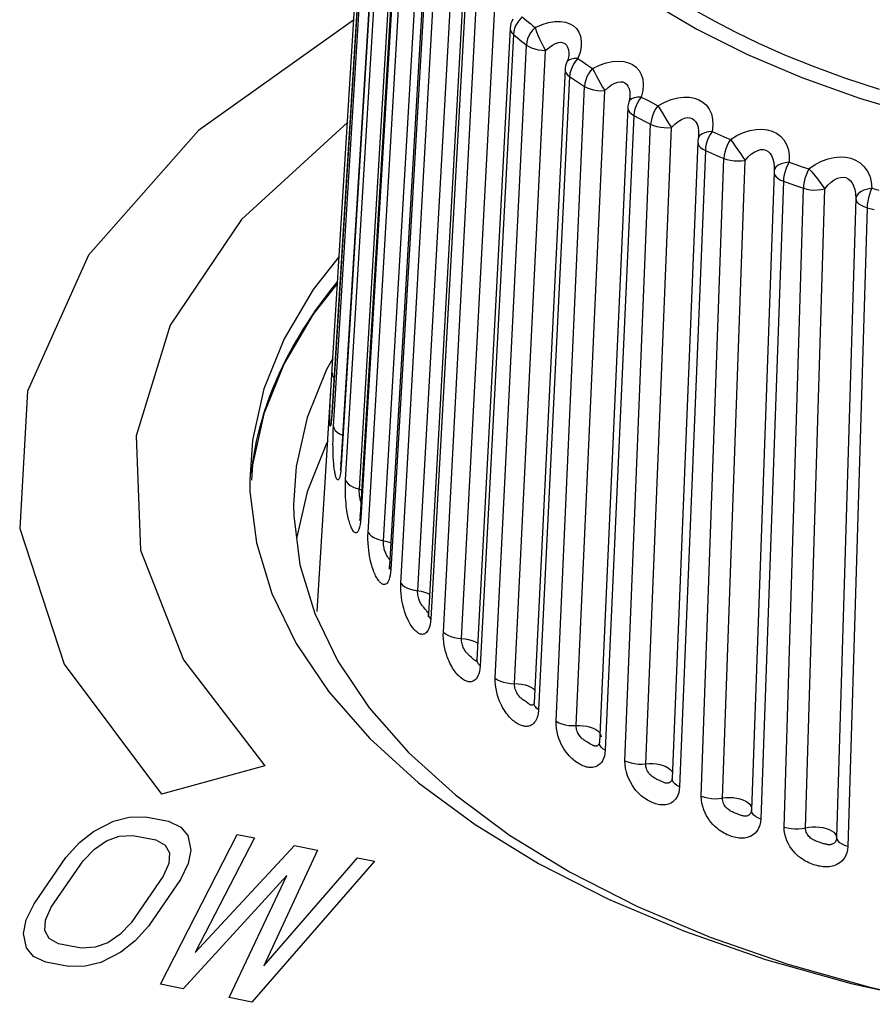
# Model space of a CAD drawing. Header units: millimetres. Extents: x -728 to -141, y -62 to 525.
# Tile 176 of 186: x -193.77 to -186.46, y 485.98 to 494.41. Entities that reach past the tile are written whole.
import ezdxf

# ---------------------------------------------------------------- set-up
doc = ezdxf.new("R2010")
doc.units = ezdxf.units.MM
doc.header["$LTSCALE"] = 23.1
doc.layers.add('R912005502_AM_0', color=7, linetype='CONTINUOUS')

msp = doc.modelspace()

# ---------------------------------------------------------------- linework, layer by layer
at = {"layer": 'R912005502_AM_0', "color": 7}
for p, q in [((-191.2157, 489.3402), (-190.7602, 496.7045)), ((-190.7602, 496.3704), (-191.0892, 491.0496)), ((-191.0767, 490.9232), (-190.7495, 496.2624)), ((-190.6853, 495.9468), (-191.0126, 490.6076)), ((-190.6836, 495.9301), (-191.0108, 490.591)), ((-190.9735, 490.466), (-190.6516, 495.8233)), ((-190.8551, 490.3883), (-190.5333, 495.7454)), ((-190.526, 495.5227), (-190.8478, 490.1655)), ((-190.5205, 495.4964), (-190.8424, 490.1393)), ((-190.7806, 490.0171), (-190.4677, 495.392)), ((-190.6483, 489.9463), (-190.3354, 495.3211)), ((-190.2839, 495.1096), (-190.5968, 489.7348)), ((-190.2728, 495.0742), (-190.5858, 489.6995)), ((-190.5003, 489.5813), (-190.1997, 494.9732)), ((-190.3555, 489.5182), (-190.0549, 494.91)), ((-189.9617, 494.7121), (-190.2623, 489.3202)), ((-189.9432, 494.6679), (-190.2439, 489.2762)), ((-190.1355, 489.1634), (-189.8506, 494.5716)), ((-189.9798, 489.1087), (-189.6949, 494.5167)), ((-189.563, 494.3345), (-189.8479, 488.9264)), ((-189.5353, 494.2822), (-189.8203, 488.8742)), ((-189.5319, 494.3083), (-189.5353, 494.2822)), ((-189.6903, 488.7681), (-189.4241, 494.1915)), ((-189.5254, 488.7222), (-189.2592, 494.1456)), ((-189.0773, 494.0441), (-189.0774, 494.0441)), ((-188.983, 494.0748), (-188.9411, 494.047)), ((-188.9411, 494.047), (-188.8988, 494.0193)), ((-188.8988, 494.0193), (-188.856, 493.9917)), ((-189.0921, 493.981), (-189.3583, 488.5576)), ((-189.0535, 493.9212), (-189.3198, 488.4978)), ((-189.0535, 493.9212), (-189.0111, 493.893)), ((-189.1695, 488.3995), (-188.925, 493.8371)), ((-189.0111, 493.893), (-188.9683, 493.865)), ((-188.9683, 493.865), (-188.925, 493.8371)), ((-188.9972, 488.363), (-188.7527, 493.8005)), ((-188.7716, 493.8301), (-188.7527, 493.8005)), ((-188.5388, 493.7157), (-188.5458, 493.7023)), ((-188.5458, 493.7023), (-188.5458, 493.7022)), ((-188.4388, 493.7462), (-188.3917, 493.7208)), ((-188.3917, 493.7208), (-188.3441, 493.6956)), ((-188.3441, 493.6956), (-188.2961, 493.6706)), ((-188.5542, 493.6554), (-188.7986, 488.2178)), ((-188.5031, 493.5888), (-188.7477, 488.1513)), ((-188.5031, 493.5888), (-188.4554, 493.5631)), ((-188.5789, 488.0618), (-188.3588, 493.5123)), ((-188.4554, 493.5631), (-188.4073, 493.5376)), ((-188.4073, 493.5376), (-188.3588, 493.5123)), ((-188.4011, 488.0351), (-188.181, 493.4855)), ((-187.9476, 493.4195), (-187.9476, 493.4195)), ((-187.8328, 493.4495), (-187.7809, 493.4269)), ((-187.7809, 493.4269), (-187.7286, 493.4044)), ((-187.9551, 493.3613), (-188.1752, 487.9108)), ((-187.9504, 493.395), (-187.9515, 493.3908)), ((-187.9515, 493.3908), (-187.9515, 493.3907)), ((-187.7286, 493.4044), (-187.676, 493.3822)), ((-187.8902, 493.2888), (-188.1105, 487.8383)), ((-187.8902, 493.2888), (-187.8377, 493.2658)), ((-187.8377, 493.2658), (-187.7848, 493.2431)), ((-187.7848, 493.2431), (-187.7316, 493.2207)), ((-187.9249, 487.7587), (-187.7316, 493.2207)), ((-187.7436, 487.7419), (-187.5502, 493.2038)), ((-187.1716, 493.1881), (-187.1155, 493.1684)), ((-187.1155, 493.1684), (-187.0591, 493.149)), ((-187.3015, 493.1019), (-187.4948, 487.6399)), ((-187.3015, 493.1019), (-187.3007, 493.092)), ((-187.2974, 493.1267), (-187.3007, 493.1136)), ((-187.3007, 493.1136), (-187.3007, 493.1135)), ((-187.3007, 493.092), (-187.2949, 493.0764)), ((-187.2999, 493.1254), (-187.3006, 493.1141)), ((-187.0591, 493.149), (-187.0023, 493.1298)), ((-187.2214, 493.0243), (-187.415, 487.5624)), ((-187.2214, 493.0243), (-187.1647, 493.0044)), ((-187.1647, 493.0044), (-187.1076, 492.9848)), ((-187.2147, 487.4934), (-187.0503, 492.9654)), ((-187.1076, 492.9848), (-187.0503, 492.9654)), ((-187.0318, 487.4868), (-186.8673, 492.9586)), ((-186.4624, 492.9646), (-186.4027, 492.9482)), ((-186.6004, 492.877), (-186.7648, 487.4051)), ((-186.5042, 492.7983), (-186.6688, 487.3264)), ((-186.5042, 492.7983), (-186.4438, 492.7817)), ((-191.0275, 492.3815), (-191.2516, 492.0972)), ((-191.0417, 492.1514), (-191.2516, 491.8852)), ((-191.5086, 491.4464), (-191.4957, 491.4725)), ((-191.0816, 491.5075), (-191.1375, 491.4125)), ((-191.1061, 491.1002), (-191.1042, 491.1372)), ((-191.1042, 491.1372), (-191.1003, 491.2063)), ((-191.1085, 491.0427), (-191.1075, 491.0693)), ((-191.1075, 491.0693), (-191.1061, 491.1002)), ((-191.0892, 491.0496), (-191.0893, 491.0563)), ((-191.7709, 490.5965), (-191.7799, 490.4651)), ((-191.0108, 490.591), (-191.0128, 490.5649)), ((-191.0108, 490.591), (-191.0126, 490.6076)), ((-191.7943, 490.4661), (-191.7925, 490.3681)), ((-191.3032, 490.3655), (-191.3928, 489.9653)), ((-191.3642, 489.739), (-191.2382, 489.3222)), ((-190.5858, 489.6995), (-190.5882, 489.6731)), ((-190.2902, 489.3588), (-190.3028, 489.3733)), ((-190.2439, 489.2762), (-190.2463, 489.2508)), ((-189.8947, 488.9466), (-189.9135, 488.9638)), ((-189.8789, 488.9321), (-189.8947, 488.9466)), ((-189.8494, 488.9121), (-189.8506, 488.9061)), ((-189.412, 488.5542), (-189.4267, 488.5648)), ((-189.3993, 488.5456), (-189.4034, 488.5481)), ((-189.3596, 488.5451), (-189.3605, 488.5412)), ((-189.3567, 488.5432), (-189.3583, 488.5576)), ((-188.7984, 488.2103), (-188.7986, 488.2178)), ((-191.6644, 488.0192), (-192.5515, 487.7745)), ((-188.1763, 487.9018), (-188.1766, 487.9007)), ((-188.1756, 487.9058), (-188.1763, 487.9018)), ((-188.1728, 487.8942), (-188.1752, 487.9108)), ((-187.4948, 487.6399), (-187.4953, 487.6344)), ((-187.4941, 487.6301), (-187.4948, 487.6399)), ((-193.1332, 487.4569), (-192.9623, 487.5439)), ((-192.9623, 487.5439), (-192.8278, 487.5779)), ((-192.8278, 487.5779), (-192.687, 487.5808)), ((-192.687, 487.5808), (-192.4907, 487.5429)), ((-192.4907, 487.5429), (-192.3863, 487.4928)), ((-193.255, 487.3604), (-193.1332, 487.4569)), ((-192.9124, 487.4143), (-192.7961, 487.4218)), ((-192.7961, 487.4218), (-192.5999, 487.384)), ((-192.5608, 486.1466), (-191.902, 487.4294)), ((-192.3863, 487.4928), (-192.3246, 487.4209)), ((-191.902, 487.4294), (-191.7549, 487.401)), ((-193.3705, 487.2327), (-193.255, 487.3604)), ((-193.1261, 487.3055), (-193.0224, 487.3755)), ((-193.0224, 487.3755), (-192.9124, 487.4143)), ((-192.5999, 487.384), (-192.52, 487.3386)), ((-192.52, 487.3386), (-192.4828, 487.2714)), ((-192.3246, 487.4209), (-192.2992, 487.296)), ((-191.7549, 487.401), (-192.2626, 486.4191)), ((-193.2234, 487.2043), (-193.1261, 487.3055)), ((-192.4828, 487.2714), (-192.4883, 487.1825)), ((-192.2992, 487.296), (-192.3229, 487.1806)), ((-192.2626, 486.4191), (-191.4115, 487.3348)), ((-191.2152, 487.2969), (-191.6739, 486.3055)), ((-191.4115, 487.3348), (-191.2152, 487.2969)), ((-193.6434, 486.8354), (-193.3705, 487.2327)), ((-193.4962, 486.807), (-193.2234, 487.2043)), ((-192.4883, 487.1825), (-192.5365, 487.0718)), ((-192.3229, 487.1806), (-192.3894, 487.0434)), ((-190.7246, 487.2023), (-191.7759, 485.9952)), ((-191.6739, 486.3055), (-190.8718, 487.2307)), ((-190.8718, 487.2307), (-190.7246, 487.2023)), ((-192.5365, 487.0718), (-192.8094, 486.6745)), ((-192.3894, 487.0434), (-192.6622, 486.6461)), ((-191.4771, 487.0774), (-192.3646, 486.1088)), ((-191.9721, 486.0331), (-191.4771, 487.0774)), ((-193.7098, 486.6982), (-193.6434, 486.8354)), ((-193.5445, 486.6963), (-193.4962, 486.807)), ((-193.7336, 486.5828), (-193.7098, 486.6982)), ((-193.55, 486.6074), (-193.5445, 486.6963)), ((-192.8094, 486.6745), (-192.9067, 486.5733)), ((-193.7082, 486.4579), (-193.7336, 486.5828)), ((-193.5128, 486.5402), (-193.55, 486.6074)), ((-192.6622, 486.6461), (-192.7777, 486.5184)), ((-193.4329, 486.4948), (-193.5128, 486.5402)), ((-193.2366, 486.4569), (-193.4329, 486.4948)), ((-193.0103, 486.5033), (-193.1203, 486.4645)), ((-192.9067, 486.5733), (-193.0103, 486.5033)), ((-192.7777, 486.5184), (-192.8996, 486.4219)), ((-193.6465, 486.386), (-193.7082, 486.4579)), ((-193.1203, 486.4645), (-193.2366, 486.4569)), ((-192.8996, 486.4219), (-193.0704, 486.3349)), ((-193.542, 486.3359), (-193.6465, 486.386)), ((-193.3458, 486.298), (-193.542, 486.3359)), ((-193.0704, 486.3349), (-193.2049, 486.3009)), ((-193.2049, 486.3009), (-193.3458, 486.298)), ((-192.3646, 486.1088), (-192.5608, 486.1466)), ((-191.7759, 485.9952), (-191.9721, 486.0331))]:
    msp.add_line(p, q, dxfattribs=at)
for points in [[(-190.7602, 496.3773), (-191.0902, 491.042), (-191.0913, 491.026), (-191.0925, 491.0118)], [(-186.3984, 493.8092), (-186.6934, 493.9071), (-186.9627, 494.0064), (-187.208, 494.1058), (-187.4305, 494.2042), (-187.6329, 494.3011), (-187.8112, 494.3949), (-187.9845, 494.489), (-188.159, 494.5932), (-188.3289, 494.7021), (-188.4974, 494.8165), (-188.6475, 494.9323), (-188.784, 495.0426), (-188.9135, 495.1576)], [(-189.0377, 495.0811), (-188.7187, 494.8145), (-188.3592, 494.5627), (-187.9618, 494.3274), (-187.529, 494.1104), (-187.0639, 493.9131), (-186.5696, 493.7368), (-186.0496, 493.5827)], [(-189.4594, 494.4318), (-189.4801, 494.4104), (-189.4982, 494.3867)], [(-189.4594, 494.4318), (-189.4414, 494.4168), (-189.4232, 494.4018), (-189.405, 494.3868), (-189.3866, 494.3719), (-189.3681, 494.357), (-189.3495, 494.3421)], [(-190.9042, 494.4043), (-192.2329, 493.4597), (-193.176, 492.3929), (-193.7002, 491.2271), (-193.7662, 490.0495), (-193.3841, 488.889), (-192.5515, 487.7745)], [(-189.4982, 494.3867), (-189.5131, 494.3613), (-189.5245, 494.3349), (-189.5319, 494.3083)], [(-189.3495, 494.3421), (-189.37, 494.3205), (-189.3877, 494.2965), (-189.4023, 494.2708), (-189.4135, 494.2443), (-189.4207, 494.2178), (-189.4241, 494.1915)], [(-189.3495, 494.3421), (-189.2899, 494.3667), (-189.234, 494.3833), (-189.1811, 494.3916), (-189.1327, 494.3924), (-189.0899, 494.3863), (-189.0525, 494.3737), (-189.021, 494.3558), (-188.9951, 494.332), (-188.9745, 494.3024), (-188.9603, 494.2671), (-188.9532, 494.2258), (-188.9541, 494.1795), (-188.9641, 494.1293), (-188.983, 494.0748)], [(-189.3495, 494.3421), (-189.3393, 494.3136), (-189.3272, 494.2805), (-189.312, 494.2458), (-189.2951, 494.2106), (-189.2778, 494.1762), (-189.2592, 494.1455)], [(-189.563, 494.3345), (-189.563, 494.3293), (-189.5592, 494.3131), (-189.5499, 494.2972), (-189.5353, 494.2822)], [(-189.5353, 494.2822), (-189.5171, 494.267), (-189.4987, 494.2518), (-189.4802, 494.2367), (-189.4617, 494.2216), (-189.4429, 494.2065), (-189.4241, 494.1915)], [(-189.4241, 494.1915), (-189.4041, 494.1782), (-189.3799, 494.1668), (-189.3525, 494.1576), (-189.3226, 494.1508), (-189.2912, 494.1468), (-189.2592, 494.1455)], [(-189.2592, 494.1456), (-189.2292, 494.1715), (-189.2005, 494.1911), (-189.1737, 494.2047), (-189.1493, 494.2125), (-189.1278, 494.2145), (-189.1092, 494.2114), (-189.0936, 494.2035), (-189.0808, 494.1908), (-189.0708, 494.1732), (-189.0641, 494.1507), (-189.0611, 494.1229), (-189.0612, 494.1033)], [(-189.0612, 494.1033), (-189.0633, 494.087), (-189.0692, 494.065), (-189.0772, 494.0444)], [(-189.061, 494.0627), (-189.0744, 494.0496), (-189.0773, 494.0441)], [(-188.983, 494.0748), (-189.0138, 494.0761), (-189.0406, 494.0715), (-189.061, 494.0627)], [(-188.983, 494.0748), (-189.0023, 494.0524), (-189.0191, 494.0277), (-189.0329, 494.0014), (-189.0434, 493.9744), (-189.0503, 493.9474), (-189.0535, 493.9212)], [(-188.856, 493.9917), (-188.7968, 494.0196), (-188.7404, 494.0393), (-188.6861, 494.0506), (-188.6355, 494.0542), (-188.59, 494.0505), (-188.5493, 494.0401), (-188.5141, 494.024), (-188.484, 494.0018), (-188.4587, 493.9735), (-188.4393, 493.9391), (-188.4268, 493.8983), (-188.4218, 493.8521), (-188.426, 493.8016), (-188.4388, 493.7462)], [(-189.0921, 493.981), (-189.0905, 493.9665), (-189.0835, 493.9506), (-189.071, 493.9353), (-189.0535, 493.9212)], [(-188.856, 493.9917), (-188.875, 493.969), (-188.8913, 493.9441), (-188.9049, 493.9176), (-188.9152, 493.8905), (-188.9219, 493.8636), (-188.925, 493.8371)], [(-188.856, 493.9917), (-188.8422, 493.9638), (-188.8267, 493.9315), (-188.8089, 493.8977), (-188.7716, 493.8301)], [(-188.925, 493.8371), (-188.9025, 493.825), (-188.8763, 493.815), (-188.8473, 493.8073), (-188.8164, 493.8023), (-188.7845, 493.8), (-188.7527, 493.8005)], [(-188.7527, 493.8005), (-188.723, 493.8282), (-188.6941, 493.8494), (-188.6666, 493.8645), (-188.6412, 493.8736), (-188.6184, 493.8769), (-188.5982, 493.8748), (-188.5807, 493.8678), (-188.5659, 493.8559), (-188.5536, 493.839), (-188.5443, 493.8169), (-188.5385, 493.7894)], [(-188.5369, 493.7466), (-188.5378, 493.7367), (-188.5419, 493.7156), (-188.5456, 493.7029)], [(-188.5385, 493.7894), (-188.5366, 493.757), (-188.5369, 493.7467)], [(-188.4388, 493.7462), (-188.4716, 493.7457), (-188.5005, 493.7395), (-188.5232, 493.7296), (-188.5388, 493.7157)], [(-188.4388, 493.7462), (-188.4564, 493.7227), (-188.4717, 493.6971), (-188.4843, 493.6702), (-188.4939, 493.6426), (-188.5002, 493.6152), (-188.5031, 493.5888)], [(-188.2961, 493.6706), (-188.3134, 493.6469), (-188.3282, 493.6211), (-188.3405, 493.5939), (-188.3499, 493.5662), (-188.3559, 493.539), (-188.3588, 493.5123)], [(-188.2961, 493.6706), (-188.238, 493.7017), (-188.1818, 493.7245), (-188.1267, 493.7389), (-188.0746, 493.7453), (-188.0267, 493.7442), (-187.9832, 493.7362), (-187.9446, 493.7222), (-187.9107, 493.7018), (-187.8809, 493.675), (-187.8566, 493.6418), (-187.8386, 493.6019), (-187.8279, 493.5561), (-187.8262, 493.5055), (-187.8328, 493.4495)], [(-188.2961, 493.6706), (-188.2788, 493.6436), (-188.2602, 493.6122), (-188.2193, 493.5464)], [(-188.5542, 493.6554), (-188.5539, 493.6478), (-188.5491, 493.6318), (-188.5388, 493.6164), (-188.5233, 493.6019), (-188.5031, 493.5888)], [(-190.9569, 493.5274), (-191.8656, 492.6963), (-192.4763, 491.7919), (-192.7689, 490.8439), (-192.7299, 489.8652), (-192.3619, 488.9246), (-191.6644, 488.0192)], [(-188.3588, 493.5123), (-188.334, 493.5016), (-188.306, 493.493), (-188.2758, 493.487), (-188.2442, 493.4837), (-188.2123, 493.4832), (-188.181, 493.4855)], [(-188.2193, 493.5464), (-188.1999, 493.514), (-188.181, 493.4855)], [(-188.181, 493.4855), (-188.1518, 493.5147), (-188.1231, 493.5375), (-188.0953, 493.5542), (-188.0692, 493.5647), (-188.0452, 493.5693), (-188.0236, 493.5684), (-188.0045, 493.5625), (-187.9878, 493.5515), (-187.9732, 493.5353), (-187.9615, 493.5137), (-187.9529, 493.4866), (-187.9482, 493.4544), (-187.9476, 493.4195)], [(-187.9476, 493.4194), (-187.9478, 493.417), (-187.95, 493.3985), (-187.9513, 493.3916)], [(-187.8328, 493.4495), (-187.8672, 493.4472), (-187.8979, 493.4393), (-187.9226, 493.4281), (-187.9403, 493.4133), (-187.9504, 493.395)], [(-187.8328, 493.4495), (-187.8485, 493.4251), (-187.8622, 493.3987), (-187.8734, 493.3711), (-187.882, 493.343), (-187.8876, 493.3153), (-187.8902, 493.2888)], [(-187.676, 493.3822), (-187.6195, 493.4166), (-187.5639, 493.4425), (-187.5086, 493.4599), (-187.4555, 493.4693), (-187.4059, 493.4708), (-187.3599, 493.4653), (-187.3184, 493.4535), (-187.281, 493.4351), (-187.2472, 493.41), (-187.2183, 493.3783), (-187.1951, 493.3395), (-187.1788, 493.2945), (-187.1712, 493.2441), (-187.1716, 493.1881)], [(-187.9551, 493.3613), (-187.9527, 493.3446), (-187.9446, 493.329), (-187.9312, 493.3142), (-187.9129, 493.3006), (-187.8902, 493.2888)], [(-187.676, 493.3822), (-187.6913, 493.3576), (-187.7044, 493.331), (-187.7153, 493.3032), (-187.7236, 493.2751), (-187.729, 493.2475), (-187.7316, 493.2207)], [(-187.676, 493.3822), (-187.6553, 493.3563), (-187.6338, 493.326), (-187.6112, 493.2945), (-187.5891, 493.2626), (-187.5689, 493.2313), (-187.5502, 493.2038)], [(-187.5502, 493.2038), (-187.522, 493.2346), (-187.4936, 493.2591), (-187.4658, 493.2773), (-187.4392, 493.2893), (-187.4144, 493.2952), (-187.3916, 493.2955), (-187.3711, 493.2907), (-187.3526, 493.2806), (-187.3361, 493.2653), (-187.322, 493.2445), (-187.3109, 493.2179), (-187.3033, 493.186), (-187.2998, 493.1492), (-187.2999, 493.1254)], [(-187.7316, 493.2207), (-187.7048, 493.2114), (-187.6754, 493.2044), (-187.6442, 493.2001), (-187.6123, 493.1985), (-187.5806, 493.1998), (-187.5502, 493.2038)], [(-187.1716, 493.1881), (-187.2073, 493.1838), (-187.2394, 493.1741), (-187.2658, 493.1615), (-187.2854, 493.1456), (-187.2974, 493.1267)], [(-187.1716, 493.1881), (-187.1852, 493.1628), (-187.1971, 493.1357), (-187.2069, 493.1075), (-187.2143, 493.079), (-187.2192, 493.051), (-187.2214, 493.0243)], [(-187.0023, 493.1298), (-186.9481, 493.1672), (-186.8939, 493.1962), (-186.839, 493.2166), (-186.7854, 493.229), (-186.7346, 493.2333), (-186.6868, 493.2304), (-186.6428, 493.221), (-186.6023, 493.2047), (-186.5648, 493.1817), (-186.5316, 493.1517), (-186.5035, 493.1143), (-186.4817, 493.0703), (-186.4682, 493.0205), (-186.4624, 492.9646)], [(-187.2949, 493.0764), (-187.2837, 493.0613), (-187.2673, 493.0473), (-187.2463, 493.0348), (-187.2214, 493.0243)], [(-187.0023, 493.1298), (-187.0156, 493.1044), (-187.0269, 493.0771), (-187.0363, 493.0487), (-187.0434, 493.0202), (-187.048, 492.9923), (-187.0503, 492.9654)], [(-187.0023, 493.1298), (-186.9786, 493.1051), (-186.9544, 493.0761), (-186.9298, 493.0458), (-186.9064, 493.0152), (-186.8857, 492.9851), (-186.8673, 492.9586)], [(-186.8673, 492.9586), (-186.8403, 492.991), (-186.8127, 493.017), (-186.7851, 493.0367), (-186.7584, 493.0502), (-186.7331, 493.0575), (-186.7093, 493.0591), (-186.6876, 493.0554), (-186.6676, 493.0464), (-186.6492, 493.0321), (-186.633, 493.0121), (-186.6193, 492.9862), (-186.609, 492.9549), (-186.6025, 492.9184), (-186.6004, 492.877)], [(-187.0503, 492.9654), (-187.0218, 492.9576), (-186.9913, 492.9523), (-186.9595, 492.9497), (-186.9276, 492.9499), (-186.8966, 492.9529), (-186.8673, 492.9586)], [(-186.4624, 492.9646), (-186.4989, 492.9583), (-186.5322, 492.9469), (-186.56, 492.9327), (-186.5812, 492.9157), (-186.595, 492.8961), (-186.6004, 492.877)], [(-186.4624, 492.9646), (-186.4738, 492.9387), (-186.4838, 492.911), (-186.492, 492.8823), (-186.4982, 492.8534), (-186.5023, 492.8251), (-186.5042, 492.7983)], [(-186.6004, 492.877), (-186.5969, 492.8613), (-186.5879, 492.846), (-186.5736, 492.8317), (-186.5544, 492.8187), (-186.531, 492.8074), (-186.5042, 492.7983)], [(-191.2516, 491.8852), (-191.2299, 491.9165), (-191.1966, 491.9632), (-191.1624, 492.0097), (-191.1272, 492.0561), (-191.0912, 492.1022), (-191.0429, 492.1618)], [(-191.2516, 492.0972), (-191.5002, 491.6749), (-191.6732, 491.246), (-191.7709, 490.8085), (-191.7943, 490.4661)], [(-191.2516, 491.8852), (-191.5002, 491.4629), (-191.6732, 491.034), (-191.7709, 490.5965)], [(-191.4957, 491.4725), (-191.4627, 491.5368), (-191.4281, 491.6008), (-191.3918, 491.6646), (-191.344, 491.7439), (-191.3039, 491.807), (-191.2516, 491.8852)], [(-191.6669, 491.0539), (-191.645, 491.1195), (-191.6213, 491.1849), (-191.5959, 491.2501), (-191.5688, 491.3151), (-191.54, 491.38), (-191.5086, 491.4464)], [(-191.1375, 491.4125), (-191.3033, 491.0015), (-191.3969, 490.5822), (-191.4193, 490.2541)], [(-191.0892, 491.3836), (-191.0876, 491.3666), (-191.0804, 491.3498), (-191.0718, 491.3388)], [(-191.6804, 491.0106), (-191.6754, 491.027), (-191.6702, 491.0435), (-191.6669, 491.0539)], [(-191.0892, 491.0496), (-191.091, 491.0235), (-191.0928, 491.001), (-191.0945, 490.9819), (-191.0963, 490.9662), (-191.0979, 490.9538)], [(-191.7682, 490.6174), (-191.7605, 490.6672), (-191.7488, 490.7335), (-191.7353, 490.7997), (-191.72, 490.8658), (-191.7031, 490.9317), (-191.6804, 491.0106)], [(-191.109, 490.9536), (-191.1093, 490.9598), (-191.1094, 490.9666), (-191.1095, 490.9738), (-191.1096, 490.9815), (-191.1096, 490.9898), (-191.1095, 490.9987), (-191.1094, 491.0084), (-191.1092, 491.019), (-191.1089, 491.0304), (-191.1085, 491.0427)], [(-191.0925, 491.0118), (-191.0936, 490.9994), (-191.0947, 490.9888), (-191.0957, 490.9803), (-191.0965, 490.9738), (-191.0966, 490.9731)], [(-191.0979, 490.9538), (-191.0994, 490.9443), (-191.1007, 490.9372), (-191.102, 490.9321), (-191.1031, 490.9289), (-191.1041, 490.9272), (-191.105, 490.9269), (-191.1058, 490.9276), (-191.1064, 490.9291), (-191.107, 490.9315), (-191.1076, 490.9346), (-191.108, 490.9384), (-191.1084, 490.9428), (-191.1088, 490.9479), (-191.109, 490.9536)], [(-191.0651, 490.5292), (-191.0667, 490.5381), (-191.0683, 490.5477), (-191.0698, 490.5583), (-191.0713, 490.5697), (-191.0727, 490.5819), (-191.074, 490.5948), (-191.0753, 490.6085), (-191.0765, 490.6232), (-191.0776, 490.6393), (-191.0785, 490.6569), (-191.0794, 490.6763), (-191.0802, 490.6975), (-191.0807, 490.7206), (-191.0811, 490.7455), (-191.0812, 490.7723), (-191.081, 490.8007), (-191.0805, 490.831), (-191.0796, 490.8621), (-191.0783, 490.8927), (-191.0767, 490.9232)], [(-191.0767, 490.9232), (-191.0718, 490.9064), (-191.0613, 490.8901), (-191.0457, 490.8748), (-191.0254, 490.8609), (-191.0011, 490.849), (-190.9979, 490.8478)], [(-191.1256, 490.7974), (-191.1368, 490.7783), (-191.3032, 490.3655)], [(-191.7803, 490.5203), (-191.7785, 490.5369), (-191.7766, 490.5535), (-191.7739, 490.5754)], [(-191.7739, 490.5754), (-191.7717, 490.592), (-191.7695, 490.6086), (-191.7682, 490.6174)], [(-191.0128, 490.5649), (-191.0152, 490.5422), (-191.0178, 490.523), (-191.0207, 490.5072)], [(-191.0126, 490.6076), (-191.0141, 490.5864), (-191.0159, 490.5694), (-191.0176, 490.5566), (-191.0191, 490.5484), (-191.0193, 490.5473)], [(-191.0602, 490.5061), (-191.0619, 490.5133), (-191.0635, 490.521), (-191.0651, 490.5292)], [(-191.0207, 490.5072), (-191.0236, 490.4947), (-191.0266, 490.4851), (-191.0295, 490.4778), (-191.0323, 490.4726), (-191.0351, 490.4693), (-191.0377, 490.4675), (-191.0402, 490.4671), (-191.0425, 490.4677), (-191.0447, 490.4692), (-191.0468, 490.4715), (-191.0489, 490.4745), (-191.0509, 490.4782), (-191.0528, 490.4826), (-191.0548, 490.4876), (-191.0566, 490.4932), (-191.0584, 490.4994), (-191.0602, 490.5061)], [(-190.8485, 490.0838), (-190.8534, 490.0611), (-190.8591, 490.0426), (-190.8651, 490.0295), (-190.8714, 490.0206), (-190.8775, 490.0155), (-190.8836, 490.0135), (-190.8894, 490.014), (-190.8949, 490.0165), (-190.9002, 490.0206), (-190.9052, 490.0259), (-190.9098, 490.0321), (-190.9141, 490.039), (-190.9181, 490.0462), (-190.9218, 490.0539), (-190.9256, 490.0622), (-190.9292, 490.0713), (-190.9329, 490.0812), (-190.9366, 490.092), (-190.9402, 490.1037), (-190.9437, 490.116), (-190.947, 490.1287), (-190.9501, 490.1419), (-190.9531, 490.1556), (-190.956, 490.1702), (-190.9588, 490.1862), (-190.9616, 490.2037), (-190.9643, 490.2229), (-190.9669, 490.244), (-190.9693, 490.2668), (-190.9713, 490.2913), (-190.9731, 490.3177), (-190.9744, 490.3457), (-190.9752, 490.3754), (-190.9754, 490.406), (-190.9748, 490.436), (-190.9735, 490.466)], [(-190.9735, 490.466), (-190.9653, 490.4496), (-190.9517, 490.434), (-190.9333, 490.4196), (-190.9105, 490.4069), (-190.8842, 490.3964), (-190.8348, 490.3827)], [(-190.8411, 490.2774), (-190.8425, 490.2815), (-190.8449, 490.2897), (-190.8472, 490.2984), (-190.8493, 490.3078), (-190.8512, 490.3179), (-190.8527, 490.3286), (-190.854, 490.3399), (-190.8549, 490.3519), (-190.8555, 490.3642), (-190.8555, 490.3764), (-190.8551, 490.3883)], [(-191.7925, 490.3681), (-191.7368, 489.9286), (-191.6053, 489.4937), (-191.3982, 489.067), (-191.1181, 488.6523), (-190.7665, 488.2531), (-190.3474, 487.8727), (-189.8634, 487.5145), (-189.3195, 487.1814), (-188.7196, 486.8765), (-188.0694, 486.602), (-187.374, 486.3606), (-186.6397, 486.1541), (-185.8724, 485.9846)], [(-191.4193, 490.2541), (-191.4175, 490.1602), (-191.3642, 489.739)], [(-190.8478, 490.1655), (-190.8493, 490.1469), (-190.8511, 490.1327), (-190.8528, 490.1233), (-190.8538, 490.1189), (-190.8538, 490.1187)], [(-190.8424, 490.1393), (-190.8449, 490.1098), (-190.8485, 490.0838)], [(-190.8424, 490.1393), (-190.8475, 490.156), (-190.8478, 490.1655)], [(-190.5882, 489.6731), (-190.5916, 489.6501), (-190.596, 489.6305), (-190.601, 489.6142), (-190.6064, 489.6013), (-190.6121, 489.5911), (-190.618, 489.5834), (-190.6239, 489.5777), (-190.6298, 489.5739), (-190.6356, 489.5717), (-190.6411, 489.5708), (-190.6465, 489.571), (-190.6517, 489.572), (-190.6568, 489.5739), (-190.6618, 489.5766), (-190.6668, 489.5799), (-190.6718, 489.5839), (-190.6768, 489.5885), (-190.6818, 489.5937), (-190.6867, 489.5996), (-190.6916, 489.6059), (-190.6964, 489.6127), (-190.7012, 489.62), (-190.7059, 489.6279), (-190.7107, 489.6364), (-190.7156, 489.6457), (-190.7205, 489.6559), (-190.7255, 489.667), (-190.7304, 489.6788), (-190.7353, 489.6914), (-190.74, 489.7048), (-190.7447, 489.7192), (-190.7494, 489.7349), (-190.7541, 489.7522), (-190.7588, 489.7713), (-190.7633, 489.7922), (-190.7676, 489.815), (-190.7716, 489.8397), (-190.7751, 489.8662), (-190.778, 489.8945), (-190.7803, 489.9247), (-190.7815, 489.9558), (-190.7816, 489.9864), (-190.7806, 490.0171)], [(-190.7806, 490.0171), (-190.7692, 490.0012), (-190.7527, 489.9864), (-190.7317, 489.9731), (-190.7067, 489.9618), (-190.6786, 489.9528), (-190.619, 489.9402)], [(-190.6293, 489.8389), (-190.6326, 489.8469), (-190.6358, 489.8556), (-190.6387, 489.8649), (-190.6414, 489.875), (-190.6438, 489.8857), (-190.6457, 489.8971), (-190.6473, 489.9093), (-190.6483, 489.9218), (-190.6486, 489.9342), (-190.6483, 489.9463)], [(-190.619, 489.9402), (-190.5918, 489.9316), (-190.5855, 489.9288)], [(-190.6076, 489.8005), (-190.6114, 489.8062), (-190.6152, 489.8122), (-190.6188, 489.8183), (-190.6224, 489.8247), (-190.6259, 489.8315), (-190.6293, 489.8389)], [(-190.5942, 489.7801), (-190.5969, 489.7844), (-190.6003, 489.7895), (-190.6076, 489.8005)], [(-190.5968, 489.7348), (-190.5971, 489.731), (-190.5985, 489.7158), (-190.6003, 489.7051), (-190.6006, 489.7032)], [(-190.5858, 489.6995), (-190.5942, 489.7157), (-190.5969, 489.7323), (-190.5968, 489.7348)], [(-190.2463, 489.2508), (-190.2498, 489.2284), (-190.2547, 489.2091), (-190.2603, 489.1927), (-190.2665, 489.1795), (-190.2732, 489.1689), (-190.28, 489.1605), (-190.2871, 489.1541), (-190.2941, 489.1494), (-190.3011, 489.1463), (-190.3079, 489.1446), (-190.3145, 489.1439), (-190.3209, 489.1442), (-190.3272, 489.1452), (-190.3333, 489.147), (-190.3395, 489.1494), (-190.3456, 489.1524), (-190.3518, 489.156), (-190.358, 489.1603), (-190.3641, 489.165), (-190.3702, 489.1703), (-190.3763, 489.1761), (-190.3823, 489.1823), (-190.3883, 489.189), (-190.3943, 489.1962), (-190.4003, 489.2039), (-190.4065, 489.2123), (-190.4127, 489.2215), (-190.4191, 489.2316), (-190.4255, 489.2425), (-190.4317, 489.2539), (-190.4379, 489.2661), (-190.444, 489.279), (-190.4501, 489.2929), (-190.4563, 489.3084), (-190.4625, 489.3253), (-190.4686, 489.344), (-190.4746, 489.3643), (-190.4804, 489.3863), (-190.4857, 489.41), (-190.4906, 489.4353), (-190.4947, 489.4623), (-190.498, 489.4913), (-190.5002, 489.5212), (-190.5009, 489.5511), (-190.5003, 489.5813)], [(-190.5003, 489.5813), (-190.4858, 489.5662), (-190.4665, 489.5523), (-190.4431, 489.5403), (-190.4162, 489.5304), (-190.3867, 489.523), (-190.3254, 489.5137)], [(-190.3028, 489.3733), (-190.3073, 489.3786), (-190.3117, 489.384), (-190.316, 489.3895), (-190.3202, 489.3952), (-190.3243, 489.4013), (-190.3284, 489.4079), (-190.3324, 489.415), (-190.3363, 489.4227), (-190.34, 489.431), (-190.3434, 489.4399), (-190.3466, 489.4495), (-190.3494, 489.4597), (-190.3518, 489.4705), (-190.3537, 489.4822), (-190.3551, 489.4942), (-190.3556, 489.5062), (-190.3555, 489.5182)], [(-190.3254, 489.5137), (-190.2968, 489.5067), (-190.2706, 489.4974), (-190.2529, 489.4887)], [(-191.2382, 489.3222), (-191.0397, 488.9133), (-190.7713, 488.5159), (-190.4344, 488.1333), (-190.0327, 487.7687), (-189.5689, 487.4255), (-189.0476, 487.1062), (-188.4727, 486.814), (-187.8496, 486.551), (-187.1832, 486.3197), (-186.4795, 486.1218), (-185.8172, 485.9755)], [(-190.2765, 489.3423), (-190.2796, 489.3462), (-190.2829, 489.3502), (-190.2864, 489.3544), (-190.2902, 489.3588)], [(-190.262, 489.3252), (-190.2637, 489.3269), (-190.266, 489.3294), (-190.2683, 489.3322), (-190.2709, 489.3353), (-190.2765, 489.3423)], [(-190.2623, 489.3202), (-190.2628, 489.3134), (-190.2642, 489.3018), (-190.2656, 489.2947), (-190.2658, 489.294)], [(-190.2439, 489.2762), (-190.2554, 489.2919), (-190.2614, 489.3082), (-190.2623, 489.3202)], [(-189.9955, 488.7808), (-190.0028, 488.7877), (-190.0102, 488.7953), (-190.0178, 488.8035), (-190.0255, 488.8125), (-190.0333, 488.8223), (-190.0411, 488.8328), (-190.0487, 488.8439), (-190.0562, 488.8557), (-190.0638, 488.8683), (-190.0713, 488.882), (-190.079, 488.8972), (-190.0867, 488.9138), (-190.0944, 488.9321), (-190.1019, 488.952), (-190.1091, 488.9736), (-190.1159, 488.9969), (-190.1221, 489.0219), (-190.1274, 489.0484), (-190.1317, 489.0767), (-190.1347, 489.1058), (-190.1359, 489.1346), (-190.1355, 489.1634)], [(-190.1355, 489.1634), (-190.1181, 489.1492), (-190.0963, 489.1365), (-190.0707, 489.1258), (-190.0421, 489.1174), (-190.0115, 489.1117), (-189.9492, 489.1059)], [(-189.9135, 488.9638), (-189.9187, 488.9686), (-189.9239, 488.9736), (-189.9289, 488.9787), (-189.9338, 488.9839), (-189.9386, 488.9894), (-189.9433, 488.9952), (-189.948, 489.0016), (-189.9526, 489.0085), (-189.9571, 489.0159), (-189.9613, 489.024), (-189.9653, 489.0327), (-189.9691, 489.0421), (-189.9724, 489.0521), (-189.9752, 489.0627), (-189.9775, 489.074), (-189.9791, 489.0856), (-189.9799, 489.0972), (-189.9798, 489.1087)], [(-189.9492, 489.1059), (-189.9196, 489.1005), (-189.8918, 489.0926), (-189.8667, 489.0826), (-189.845, 489.0706), (-189.8405, 489.0672)], [(-189.8203, 488.8742), (-189.8229, 488.8482), (-189.8269, 488.8253), (-189.8326, 488.8055), (-189.8393, 488.7887), (-189.8467, 488.7751), (-189.8546, 488.7641), (-189.8629, 488.7554), (-189.8714, 488.7487), (-189.8799, 488.7438), (-189.8884, 488.7404), (-189.8966, 488.7384), (-189.9046, 488.7376), (-189.9124, 488.7376), (-189.92, 488.7385), (-189.9276, 488.74), (-189.9351, 488.7422), (-189.9427, 488.7451), (-189.9503, 488.7486), (-189.958, 488.7527), (-189.9656, 488.7574), (-189.9732, 488.7626), (-189.9808, 488.7683), (-189.9882, 488.7743), (-189.9955, 488.7808)], [(-189.8489, 488.9167), (-189.8495, 488.9165), (-189.8524, 488.9162), (-189.8552, 488.9165), (-189.8579, 488.9172), (-189.8606, 488.9183), (-189.8634, 488.9197), (-189.8662, 488.9215), (-189.8692, 488.9237), (-189.8722, 488.9261), (-189.8755, 488.929), (-189.8789, 488.9321)], [(-189.8479, 488.9264), (-189.8481, 488.923), (-189.8494, 488.9121)], [(-189.8203, 488.8742), (-189.8349, 488.8892), (-189.8442, 488.9051), (-189.8479, 488.9213), (-189.8479, 488.9264)], [(-189.3198, 488.4978), (-189.3207, 488.4847), (-189.3222, 488.472), (-189.3243, 488.4597), (-189.327, 488.4477), (-189.3305, 488.4356), (-189.3349, 488.4237), (-189.3403, 488.412), (-189.3466, 488.4008), (-189.3541, 488.3905), (-189.3624, 488.3811), (-189.3717, 488.3732), (-189.3815, 488.3667), (-189.3916, 488.3619), (-189.4017, 488.3586), (-189.4115, 488.3567), (-189.4211, 488.3559), (-189.4303, 488.356), (-189.4394, 488.3569), (-189.4484, 488.3585), (-189.4574, 488.3608), (-189.4665, 488.3638), (-189.4755, 488.3673), (-189.4846, 488.3715), (-189.4937, 488.3762), (-189.5027, 488.3814), (-189.5116, 488.3871), (-189.5206, 488.3933), (-189.5296, 488.4001), (-189.5387, 488.4075), (-189.548, 488.4157), (-189.5576, 488.4247), (-189.5672, 488.4345), (-189.5769, 488.4451), (-189.5865, 488.4565), (-189.5959, 488.4687), (-189.6054, 488.4819), (-189.615, 488.4965), (-189.6247, 488.5126), (-189.6345, 488.5304), (-189.6442, 488.5501), (-189.6536, 488.5717), (-189.6625, 488.5952), (-189.6707, 488.6206), (-189.6779, 488.6478), (-189.6839, 488.6771), (-189.6883, 488.7074), (-189.6903, 488.7376), (-189.6903, 488.7681)], [(-189.6903, 488.7681), (-189.6702, 488.7548), (-189.6461, 488.7434), (-189.6186, 488.7342), (-189.5887, 488.7275), (-189.5573, 488.7234), (-189.4946, 488.7211)], [(-189.4267, 488.5648), (-189.4435, 488.5771), (-189.4496, 488.5817), (-189.4558, 488.5864), (-189.4619, 488.5913), (-189.468, 488.5964), (-189.4738, 488.6017), (-189.4795, 488.6073), (-189.4851, 488.6134), (-189.4907, 488.62), (-189.4962, 488.6273), (-189.5014, 488.6352), (-189.5064, 488.6438), (-189.5111, 488.6532), (-189.5153, 488.6633), (-189.519, 488.6742), (-189.522, 488.6859), (-189.5242, 488.698), (-189.5254, 488.7101), (-189.5254, 488.7222)], [(-189.4946, 488.7211), (-189.4643, 488.7174), (-189.4353, 488.7111), (-189.4084, 488.7025), (-189.3846, 488.6918), (-189.3644, 488.6794), (-189.3528, 488.6692)], [(-189.4034, 488.5481), (-189.4076, 488.551), (-189.412, 488.5542)], [(-189.3597, 488.5447), (-189.3598, 488.5446), (-189.3631, 488.5418), (-189.3667, 488.5397), (-189.3704, 488.5383), (-189.3741, 488.5376), (-189.3777, 488.5375), (-189.3812, 488.5378), (-189.3847, 488.5386), (-189.3882, 488.5398), (-189.3918, 488.5414), (-189.3955, 488.5433), (-189.3993, 488.5456)], [(-189.3583, 488.5576), (-189.3585, 488.5542), (-189.3596, 488.5451)], [(-189.3198, 488.4978), (-189.3372, 488.512), (-189.3497, 488.5272), (-189.3567, 488.5432)], [(-188.7477, 488.1513), (-188.7506, 488.1243), (-188.7555, 488.1004), (-188.7626, 488.0795), (-188.7713, 488.0617), (-188.7809, 488.047), (-188.7913, 488.0351), (-188.8022, 488.0255), (-188.8134, 488.0179), (-188.8247, 488.0121), (-188.8358, 488.008), (-188.8467, 488.0052), (-188.8573, 488.0036), (-188.8677, 488.003), (-188.8779, 488.0031), (-188.8881, 488.004), (-188.8983, 488.0056), (-188.9086, 488.0079), (-188.919, 488.0108), (-188.9293, 488.0143), (-188.9397, 488.0184), (-188.9501, 488.023), (-188.9604, 488.0281), (-188.9706, 488.0338), (-188.981, 488.04), (-188.9914, 488.0468), (-189.0021, 488.0543), (-189.0131, 488.0627), (-189.0243, 488.0719), (-189.0354, 488.0819), (-189.0466, 488.0928), (-189.0575, 488.1043), (-189.0685, 488.117), (-189.0797, 488.1309), (-189.091, 488.1464), (-189.1024, 488.1637), (-189.1137, 488.1828), (-189.1248, 488.2039), (-189.1353, 488.2269), (-189.1451, 488.252), (-189.1538, 488.2789), (-189.1611, 488.3081), (-189.1665, 488.3384), (-189.1692, 488.3687), (-189.1695, 488.3995)], [(-189.1695, 488.3995), (-189.1469, 488.3874), (-189.1207, 488.3774), (-189.0917, 488.3698), (-189.0608, 488.3647), (-189.029, 488.3625), (-188.9666, 488.3636)], [(-188.8795, 488.2073), (-188.8915, 488.2143), (-188.8978, 488.2181), (-188.9044, 488.2221), (-188.9112, 488.2262), (-188.9182, 488.2306), (-188.925, 488.2352), (-188.9318, 488.24), (-188.9384, 488.2449), (-188.9448, 488.2502), (-188.9511, 488.2559), (-188.9573, 488.2622), (-188.9635, 488.2692), (-188.9694, 488.2768), (-188.9751, 488.2852), (-188.9804, 488.2943), (-188.9853, 488.3043), (-188.9895, 488.315), (-188.9931, 488.3266), (-188.9957, 488.3386), (-188.9971, 488.3508), (-188.9972, 488.363)], [(-188.9666, 488.3636), (-188.9359, 488.3616), (-188.906, 488.3569), (-188.8777, 488.3499), (-188.852, 488.3406), (-188.8295, 488.3293), (-188.8109, 488.3164), (-188.7968, 488.3022)], [(-188.7968, 488.3022), (-188.7875, 488.2872), (-188.7834, 488.2718), (-188.7832, 488.2655)], [(-188.8405, 488.1885), (-188.8447, 488.1897), (-188.849, 488.1913), (-188.8536, 488.1933), (-188.8583, 488.1955), (-188.8633, 488.1981), (-188.8685, 488.201), (-188.8739, 488.204), (-188.8795, 488.2073)], [(-188.7994, 488.2071), (-188.7998, 488.2063), (-188.8034, 488.2008), (-188.8073, 488.1964), (-188.8114, 488.1929), (-188.8156, 488.1904), (-188.8198, 488.1886), (-188.8241, 488.1875), (-188.8282, 488.1871), (-188.8323, 488.1871), (-188.8364, 488.1876), (-188.8405, 488.1885)], [(-188.7986, 488.2178), (-188.7994, 488.2098), (-188.8002, 488.2056)], [(-188.7477, 488.1513), (-188.7679, 488.1644), (-188.7833, 488.1789), (-188.7936, 488.1943), (-188.7984, 488.2103)], [(-188.1105, 487.8383), (-188.1133, 487.8115), (-188.1184, 487.7875), (-188.1259, 487.7663), (-188.1351, 487.7481), (-188.1454, 487.7329), (-188.1565, 487.7204), (-188.1683, 487.71), (-188.1803, 487.7018), (-188.1925, 487.6953), (-188.2047, 487.6904), (-188.2165, 487.6869), (-188.2281, 487.6845), (-188.2394, 487.6832), (-188.2505, 487.6826), (-188.2616, 487.6828), (-188.2728, 487.6837), (-188.284, 487.6852), (-188.2953, 487.6874), (-188.3067, 487.6902), (-188.3181, 487.6935), (-188.3295, 487.6973), (-188.3408, 487.7017), (-188.3519, 487.7065), (-188.3631, 487.7118), (-188.3745, 487.7177), (-188.3862, 487.7243), (-188.3986, 487.7319), (-188.4115, 487.7407), (-188.4252, 487.7508), (-188.4394, 487.7623), (-188.4542, 487.7756), (-188.4693, 487.7908), (-188.4847, 487.808), (-188.5001, 487.8274), (-188.5154, 487.8494), (-188.5301, 487.8739), (-188.5441, 487.9015), (-188.5565, 487.9316), (-188.5668, 487.9642), (-188.5744, 487.9977), (-188.5783, 488.03), (-188.5789, 488.0618)], [(-188.5789, 488.0618), (-188.5541, 488.0511), (-188.5261, 488.0426), (-188.4959, 488.0366), (-188.4643, 488.0333), (-188.4324, 488.0327), (-188.371, 488.0373)], [(-188.2766, 487.8885), (-188.29, 487.8949), (-188.2972, 487.8984), (-188.3047, 487.9022), (-188.3126, 487.9063), (-188.3208, 487.9108), (-188.3292, 487.9158), (-188.3377, 487.9214), (-188.3462, 487.9275), (-188.3545, 487.9344), (-188.3626, 487.9422), (-188.3704, 487.9508), (-188.3778, 487.9605), (-188.3846, 487.9714), (-188.3905, 487.9832), (-188.3954, 487.9962), (-188.399, 488.0095), (-188.4009, 488.0224), (-188.4011, 488.0351)], [(-188.371, 488.0373), (-188.3403, 488.037), (-188.3097, 488.034), (-188.2804, 488.0286), (-188.253, 488.0207), (-188.2284, 488.0108), (-188.2073, 487.999), (-188.1904, 487.9857), (-188.1782, 487.9713), (-188.1732, 487.961)], [(-188.2176, 487.8688), (-188.2222, 487.869), (-188.2268, 487.8696), (-188.2316, 487.8705), (-188.2364, 487.8717), (-188.2415, 487.8733), (-188.2468, 487.8753), (-188.2523, 487.8775), (-188.2581, 487.8799), (-188.2641, 487.8826), (-188.2703, 487.8855), (-188.2766, 487.8885)], [(-188.1766, 487.9007), (-188.1779, 487.8972), (-188.1815, 487.8902), (-188.1854, 487.8845), (-188.1897, 487.8798), (-188.1942, 487.8761), (-188.1988, 487.8732), (-188.2035, 487.8712), (-188.2083, 487.8698), (-188.213, 487.8691), (-188.2176, 487.8688)], [(-188.1752, 487.9108), (-188.1754, 487.9072), (-188.1756, 487.9058)], [(-188.1105, 487.8383), (-188.1331, 487.8502), (-188.1514, 487.8638), (-188.1648, 487.8786), (-188.1728, 487.8942)], [(-187.415, 487.5624), (-187.4179, 487.5351), (-187.4232, 487.5106), (-187.4313, 487.4888), (-187.4413, 487.47), (-187.4524, 487.4542), (-187.4645, 487.441), (-187.4773, 487.43), (-187.4904, 487.4211), (-187.5036, 487.414), (-187.5168, 487.4085), (-187.5297, 487.4044), (-187.5423, 487.4015), (-187.5546, 487.3996), (-187.5668, 487.3985), (-187.5789, 487.3982), (-187.5911, 487.3985), (-187.6035, 487.3995), (-187.6159, 487.4011), (-187.6284, 487.4034), (-187.6409, 487.4062), (-187.6533, 487.4095), (-187.6657, 487.4134), (-187.6781, 487.4178), (-187.6906, 487.4227), (-187.7033, 487.4282), (-187.7162, 487.4344), (-187.7296, 487.4415), (-187.7432, 487.4493), (-187.7568, 487.4579), (-187.7704, 487.4674), (-187.7839, 487.4776), (-187.7973, 487.4889), (-187.8111, 487.5014), (-187.825, 487.5155), (-187.8391, 487.5314), (-187.8532, 487.5491), (-187.8669, 487.5688), (-187.8801, 487.5905), (-187.8925, 487.6143), (-187.9035, 487.6402), (-187.913, 487.6684), (-187.92, 487.698), (-187.9239, 487.728), (-187.9249, 487.7587)], [(-187.9249, 487.7587), (-187.8981, 487.7494), (-187.8687, 487.7425), (-187.8375, 487.7382), (-187.8056, 487.7366), (-187.774, 487.7379), (-187.7143, 487.7458)], [(-187.5237, 487.5916), (-187.5289, 487.5893), (-187.5342, 487.5877), (-187.5395, 487.5867), (-187.5447, 487.5863), (-187.5498, 487.5862), (-187.5551, 487.5866), (-187.5604, 487.5873), (-187.5659, 487.5883), (-187.5717, 487.5897), (-187.5777, 487.5914), (-187.5839, 487.5933), (-187.5904, 487.5955), (-187.5971, 487.5979), (-187.6041, 487.6005), (-187.6112, 487.6032), (-187.6186, 487.6061), (-187.6262, 487.609), (-187.634, 487.6122), (-187.642, 487.6156), (-187.6501, 487.6191), (-187.6581, 487.6229), (-187.666, 487.6268), (-187.6736, 487.631), (-187.681, 487.6355), (-187.6883, 487.6405), (-187.6956, 487.646), (-187.7028, 487.6522), (-187.7098, 487.6591), (-187.7165, 487.6668), (-187.7228, 487.6753), (-187.7286, 487.6846), (-187.7338, 487.6948), (-187.7381, 487.706), (-187.7413, 487.7177), (-187.7432, 487.7297), (-187.7436, 487.7419)], [(-187.7143, 487.7458), (-187.6838, 487.7472), (-187.6531, 487.7459), (-187.6229, 487.7421), (-187.5942, 487.7359), (-187.5678, 487.7273), (-187.5445, 487.7167), (-187.525, 487.7044), (-187.5098, 487.6908), (-187.4995, 487.6762), (-187.4942, 487.6611), (-187.4941, 487.6597)], [(-187.5135, 487.5986), (-187.5185, 487.5947), (-187.5237, 487.5916)], [(-187.4953, 487.6344), (-187.4974, 487.6253), (-187.5005, 487.6168), (-187.5044, 487.6095), (-187.5088, 487.6035), (-187.5135, 487.5986)], [(-187.415, 487.5624), (-187.4398, 487.5729), (-187.4607, 487.5854), (-187.4771, 487.5994), (-187.4883, 487.6144), (-187.4941, 487.6301)], [(-186.6688, 487.3264), (-186.6717, 487.299), (-186.6772, 487.2742), (-186.6856, 487.252), (-186.6961, 487.2326), (-186.7078, 487.2161), (-186.7206, 487.2023), (-186.734, 487.1906), (-186.7479, 487.1809), (-186.762, 487.173), (-186.776, 487.1668), (-186.7896, 487.1619), (-186.803, 487.1583), (-186.8161, 487.1557), (-186.829, 487.1539), (-186.842, 487.1529), (-186.855, 487.1525), (-186.8681, 487.1528), (-186.8814, 487.1537), (-186.8947, 487.1553), (-186.9081, 487.1574), (-186.9213, 487.16), (-186.9346, 487.1631), (-186.9479, 487.1668), (-186.9613, 487.171), (-186.9749, 487.1758), (-186.9887, 487.1812), (-187.0031, 487.1875), (-187.0176, 487.1946), (-187.0323, 487.2024), (-187.0469, 487.2111), (-187.0613, 487.2205), (-187.0759, 487.231), (-187.0907, 487.2428), (-187.1057, 487.2561), (-187.1209, 487.2711), (-187.1361, 487.2881), (-187.151, 487.307), (-187.1653, 487.3279), (-187.1788, 487.351), (-187.1908, 487.3762), (-187.2012, 487.4039), (-187.209, 487.4331), (-187.2134, 487.4628), (-187.2147, 487.4934)], [(-187.2147, 487.4934), (-187.1862, 487.4857), (-187.1557, 487.4804), (-187.124, 487.4779), (-187.0921, 487.4781), (-187.0611, 487.4811), (-187.0037, 487.4923)], [(-186.7648, 487.4051), (-186.7659, 487.3942), (-186.7681, 487.3843), (-186.7715, 487.3756), (-186.7756, 487.3681), (-186.7802, 487.3619), (-186.7853, 487.3567), (-186.7907, 487.3525), (-186.7963, 487.3491), (-186.802, 487.3465), (-186.8077, 487.3446), (-186.8134, 487.3433), (-186.8191, 487.3426), (-186.8247, 487.3422), (-186.8304, 487.3423), (-186.8362, 487.3427), (-186.8422, 487.3434), (-186.8485, 487.3444), (-186.8551, 487.3458), (-186.8619, 487.3474), (-186.8689, 487.3492), (-186.8762, 487.3512), (-186.8837, 487.3534), (-186.8913, 487.3557), (-186.8992, 487.3581), (-186.9073, 487.3606), (-186.9156, 487.3633), (-186.9241, 487.3663), (-186.9327, 487.3693), (-186.9411, 487.3726), (-186.9494, 487.3761), (-186.9574, 487.3799), (-186.9652, 487.384), (-186.9729, 487.3885), (-186.9806, 487.3936), (-186.9882, 487.3994), (-186.9956, 487.4059), (-187.0027, 487.4132), (-187.0094, 487.4214), (-187.0156, 487.4304), (-187.0211, 487.4403), (-187.0258, 487.4512), (-187.0293, 487.4627), (-187.0313, 487.4746), (-187.0318, 487.4868)], [(-187.0037, 487.4923), (-186.9739, 487.4953), (-186.9432, 487.4958), (-186.9125, 487.4937), (-186.8828, 487.489), (-186.8549, 487.482), (-186.8296, 487.4727), (-186.8077, 487.4616), (-186.7898, 487.4489), (-186.7765, 487.4349), (-186.7681, 487.4202), (-186.7648, 487.4051)], [(-186.6688, 487.3264), (-186.6956, 487.3356), (-186.719, 487.3468), (-186.7381, 487.3598), (-186.7524, 487.3742), (-186.7614, 487.3894), (-186.7648, 487.4051)]]:
    msp.add_lwpolyline(points, dxfattribs=at)
for centre, start, end in [((-189.3833, 494.3251), 150.92973, 176.98439), ((-188.9123, 493.9722), 156.4504, 177.1907), ((-188.3744, 493.6473), 162.25346, 177.42605), ((-187.7753, 493.354), 168.23688, 177.68781), ((-187.1216, 493.0955), 174.26216, 177.97317)]:
    msp.add_arc(centre, 0.18, start, end, dxfattribs=at)

doc.saveas('drawing.dxf')
